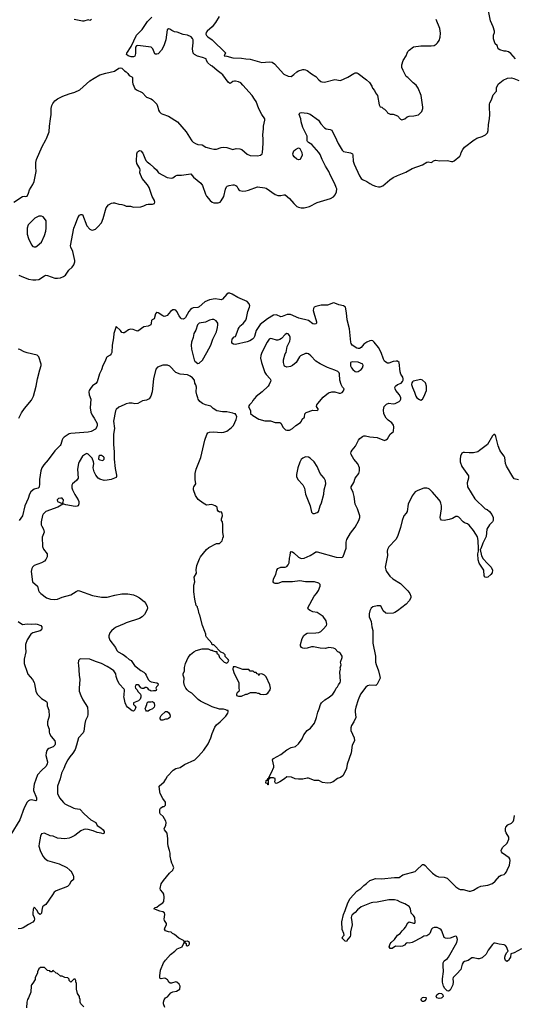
# Model space of a CAD drawing. Header units: inches. Extents: x 2220522 to 2384314, y 721474 to 893490.
# Tile 37 of 256: x 2268569 to 2275351, y 758162 to 771647. Entities that reach past the tile are written whole.
import ezdxf

# ---------------------------------------------------------------- set-up
doc = ezdxf.new("R2010")
doc.units = ezdxf.units.IN
doc.header["$MEASUREMENT"] = 0
for name, color, linetype in [('C2765', 7, 'Continuous'), ('C2766', 7, 'Continuous'), ('C2767', 7, 'Continuous'), ('C2775', 7, 'Continuous'), ('C2776', 7, 'Continuous'), ('C2777', 7, 'Continuous')]:
    doc.layers.add(name, color=color, linetype=linetype)

msp = doc.modelspace()

# ---------------------------------------------------------------- linework, layer by layer
at = {"layer": 'C2765', "color": 5}
for points, elevation in [([(2269258, 760000), (2269270, 759990), (2269304, 759930), (2269308, 759910), (2269307, 759873), (2269270, 759839), (2269250, 759797), (2269223, 759777), (2269070, 759718), (2269044, 759696), (2269018, 759662), (2268930, 759530), (2268905, 759515), (2268884, 759496), (2268873, 759450), (2268869, 759410), (2268850, 759390), (2268827, 759407), (2268810, 759445), (2268768, 759492), (2268755, 759465), (2268748, 759410), (2268751, 759390), (2268770, 759350), (2268773, 759330), (2268768, 759310), (2268750, 759285), (2268690, 759256), (2268616, 759210), (2268590, 759200), (2268550, 759195)], 240), ([(2269450, 758126), (2269408, 758170), (2269398, 758190), (2269398, 758230), (2269388, 758250), (2269388, 758270), (2269362, 758310), (2269349, 758370), (2269348, 758448), (2269338, 758470), (2269338, 758490), (2269330, 758506), (2269310, 758506), (2269270, 758466), (2269248, 758488), (2269247, 758507), (2269230, 758526), (2269190, 758528), (2269150, 758546), (2269130, 758546), (2269090, 758586), (2269068, 758588), (2269030, 758626), (2269018, 758622), (2269013, 758607), (2268990, 758606), (2268982, 758622), (2268950, 758626), (2268910, 758666), (2268853, 758667), (2268830, 758646), (2268813, 758607), (2268812, 758588), (2268782, 758530), (2268780, 758500), (2268752, 758450), (2268732, 758430), (2268725, 758415), (2268722, 758330), (2268691, 758250), (2268678, 758230), (2268666, 758190), (2268665, 758115)], 260)]:
    msp.add_lwpolyline(points, dxfattribs=dict(at, elevation=elevation))
at = {"layer": 'C2766', "color": 5}
for points, elevation in [([(2268490, 769146), (2268610, 769226), (2268631, 769231), (2268650, 769225), (2268670, 769232), (2268689, 769270), (2268704, 769316), (2268752, 769390), (2268770, 769432), (2268795, 769570), (2268790, 769630), (2268792, 769690), (2268801, 769730), (2268876, 769910), (2268926, 770000)], 240), ([(2268558, 768150), (2268590, 768133), (2268690, 768095), (2268750, 768085), (2268790, 768082), (2268833, 768087), (2268910, 768139), (2268930, 768148), (2268950, 768145), (2269050, 768108), (2269090, 768106), (2269130, 768113), (2269170, 768130), (2269196, 768150), (2269244, 768216), (2269290, 768259), (2269312, 768290), (2269327, 768330), (2269327, 768350), (2269296, 768470), (2269270, 768530), (2269268, 768550), (2269311, 768790), (2269335, 768845), (2269365, 768935), (2269390, 768968), (2269410, 768981), (2269430, 768979), (2269490, 768825), (2269530, 768780), (2269550, 768768), (2269570, 768765), (2269610, 768780), (2269642, 768810), (2269690, 768867), (2269715, 768925), (2269756, 769070), (2269788, 769112), (2269830, 769135), (2269850, 769140), (2269870, 769138), (2269930, 769121), (2269970, 769116), (2270000, 769106)], 220), ([(2270000, 767360), (2269990, 767356), (2269970, 767364), (2269950, 767390), (2269890, 767444), (2269860, 767350), (2269857, 767290), (2269836, 767190), (2269831, 767090), (2269825, 767070), (2269808, 767052), (2269769, 767031), (2269760, 767020), (2269743, 766970), (2269711, 766910), (2269690, 766851), (2269664, 766796), (2269633, 766687), (2269615, 766665), (2269570, 766632), (2269549, 766610), (2269524, 766570), (2269516, 766550), (2269520, 766510), (2269545, 766450), (2269538, 766330), (2269546, 766274), (2269562, 766230), (2269590, 766190), (2269630, 766115), (2269633, 766093), (2269629, 766070), (2269610, 766040), (2269550, 766007), (2269510, 765998), (2269270, 765981), (2269250, 765973), (2269181, 765930), (2269160, 765910), (2269150, 765892), (2269135, 765830), (2269126, 765814), (2269050, 765742), (2268962, 765618), (2268900, 765550), (2268874, 765510), (2268859, 765470), (2268841, 765350), (2268841, 765290), (2268835, 765245), (2268823, 765230), (2268770, 765215), (2268750, 765204), (2268721, 765179), (2268702, 765150), (2268685, 765090), (2268638, 764990), (2268606, 764854), (2268562, 764790)], 220), ([(2268556, 766190), (2268596, 766264), (2268637, 766323), (2268730, 766438), (2268758, 766490), (2268794, 766626), (2268814, 766730), (2268844, 766850), (2268863, 766910), (2268862, 766930), (2268833, 767030), (2268810, 767053), (2268670, 767085), (2268630, 767097), (2268570, 767128), (2268550, 767133)], 220), ([(2270000, 766373), (2269930, 766341), (2269894, 766310), (2269885, 766290), (2269856, 766150), (2269869, 766050), (2269857, 765970), (2269856, 765830), (2269867, 765727), (2269865, 765630), (2269879, 765499), (2269899, 765410), (2269898, 765390), (2269890, 765378), (2269870, 765366), (2269822, 765350), (2269770, 765339), (2269730, 765336), (2269670, 765353), (2269647, 765370), (2269612, 765410), (2269590, 765456), (2269577, 765510), (2269584, 765570), (2269582, 765590), (2269564, 765644), (2269510, 765698), (2269490, 765705), (2269470, 765697), (2269430, 765669), (2269383, 765590), (2269376, 765570), (2269360, 765490), (2269370, 765369), (2269350, 765337), (2269294, 765290), (2269285, 765270), (2269285, 765235), (2269294, 765210), (2269325, 765145), (2269373, 765070), (2269380, 765050), (2269382, 765018), (2269371, 764989), (2269357, 764983), (2269330, 764979), (2269203, 765003), (2269162, 765018), (2269162, 765010), (2269091, 764970), (2268930, 764913), (2268890, 764873), (2268883, 764857), (2268865, 764770), (2268865, 764730), (2268871, 764710), (2268896, 764670), (2268905, 764630), (2268880, 764560), (2268883, 764430), (2268895, 764395), (2268944, 764330), (2268947, 764290), (2268930, 764255), (2268908, 764230), (2268870, 764210), (2268767, 764170), (2268743, 764150), (2268734, 764130), (2268727, 764090), (2268746, 763950), (2268816, 763890), (2268826, 763830), (2268838, 763810), (2268858, 763790), (2268938, 763730), (2268993, 763713), (2269050, 763705), (2269090, 763713), (2269150, 763738), (2269270, 763771), (2269342, 763818), (2269370, 763828), (2269390, 763825), (2269570, 763762), (2269690, 763736), (2269770, 763738), (2269873, 763767), (2269970, 763785), (2270000, 763786)], 240), ([(2268550, 763406), (2268610, 763364), (2268670, 763372), (2268730, 763369), (2268790, 763373), (2268811, 763370), (2268861, 763350), (2268875, 763330), (2268873, 763310), (2268867, 763293), (2268850, 763277), (2268751, 763250), (2268721, 763230), (2268670, 763153), (2268650, 763090), (2268647, 763050), (2268652, 762988), (2268633, 762887), (2268632, 762830), (2268670, 762711), (2268683, 762683), (2268744, 762610), (2268766, 762570), (2268774, 762550), (2268791, 762451), (2268811, 762410), (2268870, 762351), (2268939, 762310), (2268947, 762290), (2268945, 762250), (2268968, 762192), (2268975, 762110), (2268951, 762030), (2268953, 761990), (2268973, 761930), (2268974, 761890), (2268979, 761870), (2269000, 761830), (2269051, 761771), (2269057, 761750), (2269055, 761725), (2269050, 761710), (2269030, 761690), (2268970, 761667), (2268950, 761653), (2268941, 761639), (2268932, 761608), (2268929, 761570), (2268950, 761481), (2268948, 761450), (2268930, 761421), (2268871, 761369), (2268816, 761304), (2268770, 761179), (2268758, 761110), (2268761, 761090), (2268800, 760990), (2268802, 760958), (2268790, 760950), (2268730, 760962), (2268710, 760958), (2268691, 760948), (2268671, 760929), (2268630, 760853), (2268572, 760688), (2268450, 760490)], 220), ([(2270000, 763372), (2269893, 763327), (2269865, 763310), (2269830, 763279), (2269807, 763250), (2269791, 763210), (2269791, 763190), (2269807, 763150), (2269881, 763050), (2269901, 763010), (2269918, 762990), (2269979, 762959), (2270000, 762944)], 240), ([(2270000, 762479), (2269933, 762553), (2269905, 762610), (2269894, 762650), (2269889, 762690), (2269859, 762730), (2269830, 762753), (2269769, 762790), (2269690, 762829), (2269610, 762855), (2269530, 762887), (2269410, 762894), (2269394, 762890), (2269374, 762870), (2269372, 762830), (2269378, 762810), (2269386, 762670), (2269395, 762610), (2269384, 762490), (2269387, 762450), (2269407, 762390), (2269436, 762330), (2269497, 762230), (2269506, 762170), (2269506, 762130), (2269498, 762102), (2269473, 762050), (2269463, 762010), (2269450, 761902), (2269438, 761882), (2269375, 761810), (2269350, 761710), (2269328, 761650), (2269300, 761600), (2269256, 761550), (2269230, 761509), (2269199, 761450), (2269177, 761390), (2269143, 761330), (2269123, 761250), (2269088, 761150), (2269090, 761050), (2269116, 760990), (2269170, 760924), (2269190, 760909), (2269310, 760848), (2269330, 760842), (2269394, 760834), (2269453, 760770), (2269545, 760690), (2269612, 760652), (2269634, 760610), (2269681, 760581), (2269714, 760550), (2269726, 760530), (2269730, 760506), (2269710, 760499), (2269687, 760507), (2269630, 760517), (2269577, 760537), (2269510, 760555), (2269470, 760561), (2269450, 760557), (2269410, 760540), (2269325, 760475), (2269273, 760447), (2269250, 760437), (2269190, 760430), (2269090, 760437), (2269030, 760463), (2268988, 760470), (2268910, 760504), (2268870, 760499), (2268854, 760466), (2268836, 760364), (2268834, 760330), (2268850, 760270), (2268885, 760190), (2268910, 760162), (2268950, 760133), (2269110, 760086), (2269215, 760035), (2269258, 760000)], 240), ([(2270000, 762359), (2269997, 762370), (2270000, 762396)], 240)]:
    msp.add_lwpolyline(points, dxfattribs=dict(at, elevation=elevation))
at = {"layer": 'C2766', "color": 5, "elevation": 240}
for points in [[(2268870, 768957), (2268830, 768957), (2268778, 768930), (2268684, 768836), (2268671, 768790), (2268671, 768710), (2268690, 768651), (2268730, 768565), (2268750, 768539), (2268770, 768535), (2268790, 768537), (2268810, 768548), (2268870, 768601), (2268910, 768690), (2268930, 768750), (2268934, 768790), (2268932, 768890), (2268910, 768925), (2268890, 768945)], [(2269690, 765678), (2269670, 765678), (2269654, 765670), (2269652, 765630), (2269670, 765618), (2269710, 765612), (2269728, 765630), (2269728, 765650), (2269720, 765660)], [(2269135, 765095), (2269100, 765090), (2269085, 765070), (2269089, 765049), (2269150, 765022), (2269158, 765022), (2269158, 765030), (2269165, 765035), (2269168, 765070), (2269161, 765081), (2269152, 765092)]]:
    msp.add_lwpolyline(points, close=True, dxfattribs=at)
at = {"layer": 'C2767', "color": 5, "elevation": 240}
for points in [[(2269552, 771650), (2269540, 771640), (2269530, 771638), (2269510, 771644), (2269450, 771627), (2269430, 771627), (2269315, 771650)], [(2268926, 770000), (2268938, 770022), (2268972, 770110), (2268977, 770190), (2268990, 770290), (2269002, 770350), (2269001, 770430), (2269010, 770470), (2269022, 770498), (2269050, 770534), (2269090, 770561), (2269162, 770598), (2269248, 770630), (2269327, 770653), (2269396, 770684), (2269530, 770808), (2269590, 770847), (2269669, 770890), (2269750, 770914), (2269870, 770942), (2269930, 770983), (2269950, 770986), (2269970, 770982), (2270000, 770951)]]:
    msp.add_lwpolyline(points, dxfattribs=at)
at = {"layer": 'C2775', "color": 5}
for points, elevation in [([(2270558, 758118), (2270541, 758170), (2270541, 758190), (2270550, 758222), (2270569, 758250), (2270594, 758266), (2270642, 758318), (2270670, 758331), (2270718, 758342), (2270764, 758370), (2270769, 758409), (2270756, 758436), (2270725, 758465), (2270709, 758469), (2270650, 758453), (2270633, 758453), (2270610, 758468), (2270605, 758490), (2270598, 758498), (2270570, 758517), (2270550, 758519), (2270510, 758509), (2270495, 758515), (2270490, 758526), (2270490, 758550), (2270501, 758630), (2270542, 758730), (2270570, 758768), (2270636, 758844), (2270697, 758890), (2270730, 758921), (2270798, 758950), (2270826, 759010), (2270826, 759030), (2270750, 759069), (2270690, 759118), (2270666, 759130), (2270646, 759150), (2270610, 759155), (2270569, 759169), (2270555, 759190), (2270562, 759218), (2270582, 759250), (2270582, 759270), (2270555, 759310), (2270550, 759326), (2270559, 759390), (2270555, 759415), (2270530, 759430), (2270490, 759439), (2270410, 759470), (2270429, 759490), (2270450, 759493), (2270481, 759519), (2270534, 759550), (2270544, 759570), (2270549, 759630), (2270546, 759670), (2270534, 759694), (2270499, 759730), (2270494, 759750), (2270509, 759810), (2270540, 759860), (2270622, 759958), (2270668, 760000)], 240), ([(2275450, 758921), (2275350, 758866), (2275305, 758855), (2275297, 758810), (2275290, 758795), (2275270, 758762), (2275250, 758748), (2275230, 758762), (2275219, 758790), (2275219, 758810), (2275230, 758842), (2275250, 758874), (2275266, 758890), (2275244, 758950), (2275230, 758966), (2275210, 758976), (2275145, 758985), (2275090, 759001), (2275070, 758999), (2275050, 758982), (2274994, 758906), (2274966, 758850), (2274910, 758801), (2274870, 758785), (2274850, 758785), (2274790, 758801), (2274770, 758799), (2274716, 758764), (2274670, 758750), (2274650, 758736), (2274637, 758710), (2274619, 758641), (2274562, 758578), (2274511, 758530), (2274507, 758510), (2274513, 758470), (2274510, 758430), (2274470, 758354), (2274450, 758342), (2274430, 758348), (2274399, 758379), (2274381, 758410), (2274367, 758467), (2274365, 758510), (2274382, 758610), (2274374, 758690), (2274376, 758730), (2274390, 758756), (2274434, 758790), (2274449, 758810), (2274563, 759010), (2274573, 759050), (2274564, 759084), (2274558, 759090), (2274550, 759094), (2274530, 759093), (2274470, 759069), (2274430, 759064), (2274406, 759066), (2274390, 759078), (2274359, 759170), (2274350, 759184), (2274330, 759197), (2274292, 759212), (2274250, 759215), (2274230, 759205), (2274217, 759190), (2274191, 759130), (2274181, 759119), (2274150, 759099), (2274110, 759097), (2274083, 759077), (2273952, 759008), (2273910, 759001), (2273890, 759005), (2273870, 758999), (2273846, 758973), (2273820, 758960), (2273790, 758955), (2273723, 758957), (2273674, 758926), (2273650, 758928), (2273637, 758950), (2273650, 758990), (2273663, 759010), (2273710, 759050), (2273750, 759108), (2273784, 759130), (2273815, 759170), (2273843, 759197), (2273860, 759220), (2273890, 759279), (2273910, 759291), (2273970, 759273), (2273985, 759275), (2273993, 759287), (2273985, 759350), (2273970, 759378), (2273935, 759410), (2273929, 759470), (2273910, 759503), (2273850, 759538), (2273790, 759561), (2273750, 759583), (2273710, 759595), (2273630, 759591), (2273560, 759580), (2273470, 759559), (2273410, 759558), (2273390, 759554), (2273250, 759495), (2273202, 759458), (2273170, 759421), (2273130, 759389), (2273117, 759370), (2273113, 759350), (2273125, 759290), (2273128, 759250), (2273106, 759154), (2273107, 759110), (2273100, 759090), (2273067, 759053), (2273050, 759022), (2273030, 759029), (2272989, 759070), (2272999, 759090), (2273016, 759110), (2273015, 759130), (2272990, 759188), (2272985, 759290), (2273010, 759390), (2273034, 759446), (2273070, 759551), (2273100, 759610), (2273190, 759710), (2273245, 759750), (2273286, 759790), (2273325, 759815), (2273370, 759856), (2273410, 759873), (2273450, 759883), (2273530, 759882), (2273710, 759901), (2273770, 759901), (2273823, 759937), (2273990, 759982), (2274009, 760000)], 220), ([(2274187, 760000), (2274230, 759958), (2274281, 759921), (2274310, 759909), (2274390, 759905), (2274430, 759890), (2274550, 759773), (2274590, 759742), (2274610, 759736), (2274650, 759733), (2274730, 759712), (2274750, 759713), (2274790, 759726), (2274850, 759763), (2274890, 759781), (2274990, 759796), (2275050, 759818), (2275090, 759850), (2275150, 759918), (2275170, 759930), (2275210, 759941), (2275226, 759954), (2275242, 759978), (2275253, 760000)], 220)]:
    msp.add_lwpolyline(points, dxfattribs=dict(at, elevation=elevation))
for points, elevation in [([(2270870, 759026), (2270838, 759022), (2270834, 759010), (2270853, 758993), (2270854, 758970), (2270862, 758962), (2270870, 758962), (2270890, 758974), (2270898, 758990), (2270898, 759010)], 240), ([(2274090, 758199), (2274079, 758210), (2274074, 758230), (2274078, 758242), (2274090, 758256), (2274110, 758261), (2274136, 758256), (2274142, 758250), (2274138, 758230), (2274125, 758210), (2274110, 758199)], 220), ([(2274321, 758241), (2274290, 758250), (2274281, 758270), (2274287, 758293), (2274310, 758311), (2274330, 758315), (2274351, 758311), (2274371, 758290), (2274375, 758270), (2274359, 758250), (2274350, 758246)], 220)]:
    msp.add_lwpolyline(points, close=True, dxfattribs=dict(at, elevation=elevation))
at = {"layer": 'C2776', "color": 5}
for points, elevation in [([(2270000, 769106), (2270030, 769095), (2270090, 769094), (2270130, 769079), (2270230, 769083), (2270270, 769096), (2270310, 769118), (2270330, 769122), (2270390, 769121), (2270418, 769130), (2270424, 769150), (2270417, 769170), (2270384, 769224), (2270343, 769350), (2270324, 769384), (2270250, 769470), (2270218, 769550), (2270221, 769590), (2270216, 769610), (2270177, 769677), (2270172, 769710), (2270177, 769810), (2270184, 769836), (2270210, 769857), (2270230, 769850), (2270258, 769818), (2270284, 769750), (2270300, 769720), (2270319, 769699), (2270354, 769674), (2270410, 769624), (2270443, 769590), (2270471, 769550), (2270590, 769485), (2270650, 769476), (2270670, 769481), (2270708, 769510), (2270730, 769516), (2270790, 769517), (2270914, 769534), (2270951, 769490), (2271054, 769410), (2271075, 769375), (2271116, 769256), (2271130, 769231), (2271181, 769170), (2271210, 769148), (2271230, 769139), (2271290, 769139), (2271316, 769150), (2271330, 769164), (2271370, 769227), (2271390, 769325), (2271404, 769356), (2271414, 769366), (2271442, 769378), (2271490, 769385), (2271510, 769384), (2271535, 769375), (2271545, 769365), (2271563, 769330), (2271576, 769316), (2271588, 769308), (2271630, 769298), (2271670, 769302), (2271708, 769312), (2271830, 769356), (2271930, 769345), (2271950, 769339), (2272070, 769253), (2272086, 769246), (2272110, 769239), (2272150, 769237), (2272190, 769247), (2272210, 769246), (2272270, 769199), (2272328, 769128), (2272370, 769090), (2272390, 769078), (2272430, 769069), (2272470, 769069), (2272542, 769090), (2272650, 769141), (2272830, 769198), (2272870, 769221), (2272896, 769250), (2272915, 769290), (2272916, 769330), (2272910, 769350), (2272890, 769399), (2272831, 769511), (2272807, 769570), (2272760, 769640), (2272716, 769730), (2272690, 769800), (2272671, 769830), (2272577, 769937), (2272527, 769967), (2272517, 769977), (2272512, 769990), (2272512, 770000)], 220), ([(2270921, 770000), (2270930, 769986), (2270948, 769968), (2270978, 769950), (2271010, 769938), (2271070, 769932), (2271123, 769903), (2271190, 769882), (2271230, 769875), (2271270, 769875), (2271330, 769896), (2271370, 769900), (2271410, 769895), (2271490, 769868), (2271538, 769882), (2271590, 769879), (2271615, 769870), (2271690, 769805), (2271730, 769785), (2271830, 769781), (2271870, 769791), (2271892, 769808), (2271899, 769830), (2271909, 769951), (2271909, 770000)], 240), ([(2272912, 770000), (2272935, 769950), (2272990, 769859), (2273010, 769843), (2273104, 769824), (2273131, 769810), (2273138, 769790), (2273143, 769710), (2273157, 769670), (2273227, 769510), (2273250, 769473), (2273270, 769456), (2273330, 769432), (2273370, 769402), (2273410, 769382), (2273450, 769365), (2273490, 769357), (2273510, 769357), (2273550, 769373), (2273645, 769455), (2273690, 769484), (2273748, 769512), (2273863, 769557), (2273952, 769608), (2274090, 769659), (2274150, 769697), (2274170, 769702), (2274210, 769691), (2274230, 769701), (2274244, 769716), (2274270, 769722), (2274330, 769712), (2274437, 769717), (2274490, 769707), (2274510, 769707), (2274526, 769714), (2274602, 769778), (2274617, 769803), (2274624, 769830), (2274643, 769870), (2274670, 769901), (2274800, 770000)], 220), ([(2275410, 765344), (2275350, 765361), (2275330, 765384), (2275246, 765530), (2275232, 765570), (2275220, 765650), (2275211, 765671), (2275167, 765727), (2275153, 765753), (2275131, 765811), (2275098, 765938), (2275090, 765962), (2275084, 765964), (2275070, 765965), (2275050, 765949), (2274981, 765830), (2274875, 765745), (2274850, 765729), (2274790, 765713), (2274730, 765713), (2274670, 765721), (2274650, 765719), (2274632, 765710), (2274613, 765667), (2274608, 765630), (2274610, 765590), (2274630, 765526), (2274722, 765402), (2274725, 765390), (2274723, 765370), (2274703, 765303), (2274711, 765250), (2274810, 765086), (2274952, 764950), (2274977, 764937), (2275011, 764911), (2275041, 764870), (2275059, 764830), (2275059, 764790), (2275051, 764770), (2275010, 764729), (2274974, 764670), (2274965, 764570), (2274921, 764479), (2274890, 764402), (2274881, 764390), (2274903, 764303), (2274925, 764265), (2274981, 764201), (2275033, 764150), (2275050, 764110), (2275046, 764070), (2275031, 764050), (2274990, 764013), (2274970, 764009), (2274953, 764013), (2274939, 764030), (2274933, 764110), (2274870, 764202), (2274853, 764250), (2274850, 764330), (2274861, 764370), (2274861, 764399), (2274854, 764514), (2274844, 764564), (2274823, 764603), (2274790, 764650), (2274730, 764724), (2274710, 764741), (2274670, 764758), (2274650, 764772), (2274590, 764835), (2274570, 764844), (2274550, 764841), (2274503, 764817), (2274458, 764802), (2274390, 764787), (2274353, 764793), (2274339, 764810), (2274336, 764830), (2274352, 764948), (2274351, 764991), (2274344, 765024), (2274334, 765054), (2274317, 765077), (2274230, 765176), (2274190, 765215), (2274170, 765227), (2274150, 765232), (2274109, 765229), (2274030, 765201), (2273990, 765180), (2273950, 765127), (2273894, 765010), (2273880, 764910), (2273870, 764890), (2273838, 764850), (2273814, 764790), (2273790, 764690), (2273749, 764570), (2273726, 764530), (2273631, 764429), (2273610, 764390), (2273607, 764370), (2273612, 764310), (2273582, 764150), (2273590, 764111), (2273600, 764090), (2273646, 764026), (2273684, 763990), (2273790, 763925), (2273819, 763899), (2273890, 763825), (2273917, 763790), (2273930, 763750), (2273930, 763730), (2273910, 763689), (2273870, 763644), (2273750, 763550), (2273714, 763526), (2273690, 763517), (2273614, 763514), (2273590, 763521), (2273555, 763550), (2273524, 763610), (2273510, 763621), (2273470, 763619), (2273410, 763605), (2273390, 763589), (2273371, 763550), (2273361, 763510), (2273362, 763470), (2273387, 763407), (2273397, 763330), (2273410, 763282), (2273412, 763110), (2273448, 762930), (2273447, 762850), (2273455, 762815), (2273488, 762728), (2273509, 762650), (2273510, 762630), (2273500, 762600), (2273470, 762546), (2273452, 762528), (2273370, 762534), (2273336, 762524), (2273314, 762506), (2273243, 762410), (2273210, 762334), (2273178, 762230), (2273170, 762190), (2273168, 762168), (2273178, 762090), (2273150, 762030), (2273119, 761981), (2273110, 761950), (2273108, 761910), (2273156, 761810), (2273158, 761770), (2273129, 761711), (2273112, 761608), (2273059, 761450), (2273048, 761390), (2273019, 761321), (2272999, 761290), (2272970, 761267), (2272925, 761255), (2272869, 761211), (2272830, 761195), (2272790, 761193), (2272720, 761200), (2272670, 761226), (2272610, 761229), (2272530, 761259), (2272510, 761261), (2272450, 761245), (2272390, 761244), (2272346, 761250), (2272295, 761275), (2272230, 761278), (2272198, 761250), (2272138, 761210), (2272090, 761185), (2272078, 761190), (2272069, 761210), (2272074, 761230), (2272074, 761250), (2272070, 761255), (2272058, 761258), (2272050, 761266), (2272010, 761266), (2271998, 761262), (2271994, 761250), (2271978, 761242), (2271974, 761230), (2271974, 761170), (2271970, 761168), (2271966, 761186), (2271946, 761190), (2271948, 761228), (2271954, 761234), (2271966, 761234), (2271970, 761254), (2271982, 761258), (2272022, 761338), (2272052, 761408), (2272054, 761430), (2272037, 761510), (2272049, 761530), (2272150, 761585), (2272230, 761647), (2272290, 761678), (2272350, 761694), (2272394, 761730), (2272443, 761797), (2272466, 761854), (2272509, 761910), (2272555, 761945), (2272610, 762011), (2272637, 762090), (2272655, 762165), (2272676, 762210), (2272694, 762266), (2272709, 762290), (2272754, 762330), (2272813, 762367), (2272861, 762410), (2272889, 762450), (2272909, 762490), (2272929, 762510), (2272941, 762539), (2272963, 762570), (2272967, 762590), (2272961, 762710), (2272969, 762750), (2272965, 762770), (2272979, 762810), (2272969, 762850), (2272989, 762910), (2272989, 762930), (2272970, 762968), (2272947, 762987), (2272930, 762988), (2272895, 763030), (2272870, 763041), (2272810, 763049), (2272763, 763037), (2272690, 763038), (2272596, 763056), (2272570, 763056), (2272510, 763040), (2272470, 763036), (2272450, 763040), (2272433, 763050), (2272421, 763070), (2272419, 763090), (2272443, 763170), (2272467, 763213), (2272487, 763233), (2272510, 763243), (2272630, 763249), (2272670, 763255), (2272696, 763270), (2272730, 763299), (2272775, 763350), (2272781, 763370), (2272772, 763412), (2272730, 763473), (2272650, 763526), (2272590, 763537), (2272550, 763556), (2272529, 763570), (2272521, 763590), (2272609, 763750), (2272641, 763790), (2272664, 763830), (2272689, 763890), (2272689, 763910), (2272681, 763921), (2272670, 763932), (2272610, 763950), (2272490, 763948), (2272410, 763963), (2272310, 763948), (2272170, 763948), (2272110, 763927), (2272070, 763925), (2272054, 763934), (2272044, 763950), (2272049, 763990), (2272082, 764050), (2272094, 764110), (2272109, 764130), (2272150, 764147), (2272210, 764148), (2272230, 764156), (2272250, 764179), (2272264, 764210), (2272270, 764270), (2272280, 764310), (2272281, 764350), (2272290, 764363), (2272310, 764358), (2272330, 764345), (2272390, 764287), (2272430, 764267), (2272470, 764270), (2272552, 764308), (2272610, 764347), (2272630, 764357), (2272650, 764360), (2272910, 764287), (2272978, 764282), (2272994, 764286), (2273004, 764296), (2273044, 764410), (2273044, 764490), (2273053, 764530), (2273105, 764615), (2273170, 764695), (2273221, 764790), (2273234, 764830), (2273232, 764850), (2273199, 764950), (2273170, 765010), (2273157, 765117), (2273143, 765170), (2273116, 765230), (2273113, 765250), (2273152, 765310), (2273170, 765370), (2273221, 765430), (2273230, 765470), (2273227, 765510), (2273204, 765564), (2273150, 765629), (2273116, 765690), (2273110, 765710), (2273112, 765730), (2273127, 765753), (2273175, 765805), (2273215, 765890), (2273233, 765910), (2273270, 765937), (2273290, 765946), (2273310, 765946), (2273370, 765933), (2273470, 765924), (2273570, 765886), (2273590, 765891), (2273610, 765908), (2273651, 765969), (2273693, 766007), (2273701, 766070), (2273694, 766094), (2273670, 766126), (2273620, 766160), (2273592, 766190), (2273562, 766250), (2273558, 766302), (2273568, 766350), (2273597, 766383), (2273630, 766397), (2273690, 766385), (2273719, 766390), (2273770, 766416), (2273784, 766430), (2273794, 766450), (2273794, 766470), (2273777, 766510), (2273726, 766570), (2273716, 766590), (2273713, 766610), (2273722, 766630), (2273749, 766650), (2273798, 766670), (2273818, 766690), (2273829, 766710), (2273829, 766730), (2273821, 766750), (2273794, 766794), (2273784, 766824), (2273772, 766950), (2273750, 766968), (2273730, 766971), (2273690, 766965), (2273630, 766943), (2273610, 766945), (2273590, 766956), (2273572, 766972), (2273556, 766996), (2273526, 767090), (2273490, 767156), (2273430, 767231), (2273410, 767249), (2273390, 767252), (2273370, 767249), (2273330, 767230), (2273290, 767203), (2273250, 767157), (2273230, 767142), (2273210, 767142), (2273190, 767150), (2273130, 767189), (2273116, 767210), (2273111, 767230), (2273089, 767411), (2273057, 767537), (2273050, 767630), (2273035, 767710), (2273010, 767730), (2272944, 767744), (2272890, 767766), (2272870, 767770), (2272790, 767739), (2272705, 767735), (2272630, 767721), (2272607, 767710), (2272596, 767690), (2272594, 767666), (2272600, 767630), (2272638, 767510), (2272641, 767490), (2272630, 767482), (2272610, 767479), (2272590, 767483), (2272530, 767526), (2272397, 767557), (2272283, 767610), (2272236, 767610), (2272170, 767580), (2272150, 767579), (2272090, 767604), (2272050, 767602), (2271968, 767550), (2271868, 767472), (2271813, 767390), (2271801, 767359), (2271791, 767310), (2271780, 767290), (2271761, 767270), (2271727, 767250), (2271690, 767236), (2271530, 767200), (2271501, 767201), (2271478, 767218), (2271476, 767236), (2271484, 767270), (2271510, 767303), (2271530, 767310), (2271553, 767367), (2271565, 767410), (2271577, 767430), (2271590, 767448), (2271635, 767485), (2271668, 767530), (2271680, 767560), (2271698, 767650), (2271722, 767710), (2271725, 767730), (2271717, 767757), (2271687, 767787), (2271562, 767842), (2271482, 767890), (2271450, 767901), (2271430, 767900), (2271410, 767889), (2271350, 767818), (2271330, 767812), (2271310, 767813), (2271250, 767824), (2271170, 767810), (2271110, 767783), (2271030, 767715), (2271010, 767707), (2270950, 767700), (2270928, 767692), (2270910, 767678), (2270890, 767652), (2270845, 767570), (2270830, 767553), (2270810, 767545), (2270790, 767550), (2270779, 767559), (2270757, 767590), (2270726, 767650), (2270710, 767667), (2270690, 767674), (2270670, 767671), (2270635, 767650), (2270590, 767594), (2270570, 767585), (2270550, 767584), (2270530, 767590), (2270470, 767631), (2270450, 767638), (2270445, 767635), (2270430, 767617), (2270412, 767548), (2270384, 767536), (2270375, 767525), (2270373, 767490), (2270367, 767470), (2270330, 767450), (2270270, 767440), (2270190, 767383), (2270170, 767384), (2270124, 767404), (2270090, 767407), (2270062, 767398), (2270010, 767363), (2270000, 767360)], 220), ([(2270668, 760000), (2270670, 760002), (2270682, 760030), (2270669, 760070), (2270654, 760094), (2270645, 760125), (2270634, 760190), (2270634, 760230), (2270625, 760270), (2270604, 760330), (2270599, 760370), (2270601, 760430), (2270590, 760506), (2270554, 760550), (2270549, 760570), (2270573, 760610), (2270578, 760650), (2270575, 760670), (2270535, 760735), (2270497, 760770), (2270489, 760790), (2270492, 760828), (2270502, 760850), (2270530, 760871), (2270550, 760872), (2270568, 760890), (2270569, 760930), (2270530, 760982), (2270497, 761050), (2270489, 761070), (2270482, 761150), (2270549, 761211), (2270575, 761245), (2270595, 761285), (2270673, 761367), (2270710, 761391), (2270770, 761407), (2270830, 761447), (2270970, 761511), (2271020, 761560), (2271096, 761644), (2271153, 761730), (2271189, 761811), (2271207, 761873), (2271243, 761957), (2271270, 761991), (2271318, 762030), (2271395, 762110), (2271422, 762150), (2271428, 762170), (2271426, 762186), (2271414, 762186), (2271396, 762196), (2271363, 762203), (2271310, 762205), (2271210, 762235), (2271050, 762315), (2271018, 762338), (2270930, 762423), (2270890, 762446), (2270865, 762470), (2270849, 762490), (2270829, 762530), (2270818, 762570), (2270825, 762630), (2270813, 762670), (2270813, 762690), (2270827, 762730), (2270830, 762774), (2270843, 762830), (2270879, 762910), (2270910, 762951), (2270955, 762990), (2270990, 763010), (2271071, 763031), (2271152, 763032), (2271190, 763014), (2271210, 763014), (2271224, 763004), (2271250, 762994), (2271273, 762993), (2271274, 762970), (2271293, 762953), (2271310, 762914), (2271374, 762850), (2271410, 762834), (2271430, 762854), (2271438, 762870), (2271430, 762886), (2271387, 762927), (2271386, 762950), (2271366, 762970), (2271327, 762987), (2271230, 763086), (2271207, 763087), (2271206, 763110), (2271129, 763190), (2271122, 763210), (2271122, 763230), (2271109, 763270), (2271074, 763350), (2271038, 763490), (2271028, 763510), (2271016, 763576), (2271007, 763593), (2271007, 763607), (2270990, 763626), (2270969, 763709), (2270956, 763810), (2270958, 763902), (2270969, 763950), (2270963, 764010), (2270992, 764068), (2270989, 764111), (2270996, 764170), (2271035, 764265), (2271050, 764290), (2271129, 764390), (2271163, 764417), (2271270, 764472), (2271310, 764474), (2271346, 764510), (2271348, 764530), (2271356, 764544), (2271362, 764570), (2271355, 764630), (2271355, 764730), (2271348, 764770), (2271338, 764790), (2271338, 764810), (2271348, 764850), (2271346, 764890), (2271330, 764906), (2271310, 764902), (2271290, 764918), (2271282, 764930), (2271278, 764970), (2271248, 764990), (2271205, 765005), (2271130, 764999), (2271085, 765025), (2271015, 765075), (2270979, 765130), (2270952, 765210), (2270952, 765230), (2270958, 765250), (2270985, 765290), (2270975, 765350), (2270976, 765430), (2270990, 765491), (2271052, 765650), (2271107, 765890), (2271135, 765965), (2271149, 765990), (2271170, 765997), (2271230, 766003), (2271330, 765995), (2271370, 765997), (2271410, 766013), (2271470, 766055), (2271501, 766090), (2271539, 766170), (2271548, 766210), (2271527, 766247), (2271513, 766247), (2271490, 766257), (2271410, 766275), (2271350, 766275), (2271272, 766292), (2271220, 766320), (2271190, 766354), (2271118, 766370), (2271078, 766390), (2271038, 766418), (2271015, 766450), (2271014, 766470), (2270997, 766510), (2270989, 766550), (2270992, 766612), (2270984, 766644), (2270969, 766670), (2270964, 766710), (2270940, 766740), (2270906, 766766), (2270870, 766784), (2270770, 766792), (2270710, 766815), (2270630, 766903), (2270597, 766917), (2270530, 766915), (2270458, 766890), (2270438, 766862), (2270402, 766730), (2270388, 766550), (2270368, 766492), (2270344, 766456), (2270310, 766437), (2270255, 766425), (2270191, 766389), (2270150, 766385), (2270110, 766395), (2270070, 766395), (2270030, 766387), (2270000, 766373)], 240), ([(2270000, 763786), (2270010, 763786), (2270050, 763784), (2270130, 763768), (2270173, 763753), (2270210, 763731), (2270277, 763677), (2270299, 763650), (2270319, 763610), (2270321, 763590), (2270316, 763570), (2270280, 763500), (2270250, 763469), (2270210, 763444), (2270030, 763385), (2270000, 763372)], 240), ([(2270000, 762944), (2270030, 762923), (2270070, 762883), (2270098, 762870), (2270144, 762804), (2270230, 762736), (2270271, 762711), (2270290, 762691), (2270305, 762670), (2270330, 762612), (2270352, 762590), (2270370, 762578), (2270450, 762566), (2270471, 762550), (2270470, 762546), (2270465, 762530), (2270445, 762510), (2270436, 762490), (2270445, 762470), (2270439, 762461), (2270430, 762455), (2270406, 762454), (2270370, 762453), (2270359, 762459), (2270342, 762470), (2270328, 762490), (2270310, 762502), (2270290, 762499), (2270270, 762489), (2270250, 762488), (2270230, 762498), (2270209, 762530), (2270196, 762536), (2270170, 762538), (2270159, 762530), (2270154, 762510), (2270159, 762490), (2270178, 762470), (2270190, 762445), (2270225, 762410), (2270232, 762390), (2270232, 762370), (2270221, 762339), (2270200, 762320), (2270131, 762290), (2270131, 762270), (2270150, 762250), (2270161, 762230), (2270150, 762195), (2270130, 762175), (2270110, 762182), (2270049, 762230), (2270033, 762250), (2270017, 762290), (2270000, 762359)], 240), ([(2270000, 762396), (2270008, 762470), (2270000, 762479)], 240), ([(2275253, 760000), (2275286, 760070), (2275296, 760130), (2275290, 760155), (2275279, 760170), (2275189, 760230), (2275173, 760250), (2275169, 760270), (2275187, 760310), (2275252, 760368), (2275275, 760425), (2275274, 760450), (2275240, 760510), (2275232, 760532), (2275230, 760570), (2275236, 760590), (2275262, 760618), (2275310, 760644), (2275333, 760667), (2275346, 760690), (2275352, 760748)], 220), ([(2274009, 760000), (2274090, 760075), (2274110, 760077), (2274130, 760063), (2274170, 760016), (2274187, 760000)], 220)]:
    msp.add_lwpolyline(points, dxfattribs=dict(at, elevation=elevation))
for points, elevation in [([(2272390, 769729), (2272370, 769737), (2272334, 769770), (2272319, 769790), (2272314, 769810), (2272329, 769850), (2272350, 769871), (2272391, 769891), (2272410, 769882), (2272437, 769830), (2272441, 769790), (2272426, 769750), (2272410, 769734)], 220), ([(2271210, 767541), (2271170, 767532), (2271115, 767505), (2271030, 767489), (2271008, 767470), (2270983, 767397), (2270959, 767350), (2270947, 767293), (2270925, 767230), (2270921, 767190), (2270924, 767136), (2270961, 766990), (2270970, 766971), (2271010, 766938), (2271030, 766945), (2271076, 766984), (2271136, 767090), (2271190, 767191), (2271218, 767270), (2271267, 767370), (2271283, 767430), (2271287, 767470), (2271285, 767490), (2271263, 767523), (2271230, 767540)], 240), ([(2272230, 767349), (2272210, 767335), (2272159, 767281), (2272135, 767265), (2272110, 767257), (2272090, 767257), (2272030, 767278), (2272010, 767280), (2271990, 767270), (2271962, 767230), (2271890, 767089), (2271876, 767050), (2271873, 767010), (2271886, 766950), (2271930, 766815), (2271950, 766786), (2272003, 766730), (2272011, 766710), (2272007, 766690), (2271991, 766650), (2271974, 766626), (2271895, 766550), (2271810, 766485), (2271764, 766430), (2271750, 766402), (2271718, 766370), (2271705, 766350), (2271732, 766290), (2271733, 766253), (2271764, 766224), (2271850, 766178), (2271930, 766151), (2272010, 766151), (2272070, 766131), (2272134, 766130), (2272150, 766122), (2272182, 766062), (2272212, 766032), (2272230, 766025), (2272270, 766026), (2272310, 766046), (2272355, 766090), (2272418, 766130), (2272433, 766150), (2272443, 766177), (2272475, 766205), (2272478, 766250), (2272495, 766265), (2272590, 766300), (2272650, 766296), (2272657, 766303), (2272664, 766310), (2272641, 766350), (2272645, 766370), (2272657, 766390), (2272730, 766476), (2272805, 766535), (2272850, 766551), (2272890, 766551), (2272950, 766532), (2272970, 766532), (2272990, 766542), (2273010, 766562), (2273018, 766590), (2272995, 766615), (2272975, 766650), (2272959, 766710), (2272955, 766795), (2272948, 766810), (2272930, 766828), (2272889, 766849), (2272790, 766885), (2272690, 766933), (2272630, 766969), (2272563, 767043), (2272530, 767069), (2272510, 767075), (2272490, 767075), (2272418, 767042), (2272406, 767030), (2272359, 766950), (2272310, 766909), (2272283, 766897), (2272230, 766889), (2272202, 766902), (2272194, 766914), (2272185, 766950), (2272186, 766990), (2272209, 767070), (2272221, 767090), (2272235, 767170), (2272274, 767246), (2272277, 767270), (2272277, 767297), (2272270, 767324), (2272250, 767346)], 240), ([(2273130, 766961), (2273107, 766953), (2273106, 766906), (2273118, 766878), (2273137, 766857), (2273170, 766831), (2273190, 766826), (2273210, 766827), (2273250, 766857), (2273270, 766881), (2273279, 766910), (2273275, 766930), (2273210, 766958)], 240), ([(2274070, 766717), (2273965, 766695), (2273954, 766686), (2273947, 766673), (2273943, 766650), (2273953, 766610), (2273984, 766544), (2274000, 766490), (2274013, 766470), (2274050, 766443), (2274070, 766438), (2274090, 766448), (2274110, 766483), (2274146, 766570), (2274146, 766626), (2274132, 766672), (2274094, 766710)], 220), ([(2272490, 765662), (2272450, 765642), (2272430, 765622), (2272411, 765589), (2272382, 765510), (2272363, 765417), (2272365, 765390), (2272385, 765350), (2272450, 765276), (2272466, 765250), (2272474, 765230), (2272487, 765150), (2272552, 764990), (2272570, 764902), (2272590, 764886), (2272610, 764883), (2272650, 764899), (2272667, 764913), (2272673, 764927), (2272687, 764990), (2272708, 765032), (2272738, 765150), (2272745, 765210), (2272767, 765290), (2272762, 765330), (2272746, 765366), (2272710, 765403), (2272691, 765430), (2272650, 765527), (2272608, 765590), (2272550, 765643), (2272530, 765654)], 240), ([(2271530, 762786), (2271498, 762782), (2271494, 762750), (2271510, 762694), (2271572, 762570), (2271574, 762486), (2271578, 762470), (2271572, 762448), (2271550, 762426), (2271542, 762410), (2271542, 762390), (2271570, 762382), (2271610, 762382), (2271670, 762412), (2271690, 762412), (2271733, 762433), (2271807, 762433), (2271830, 762422), (2271850, 762422), (2271870, 762412), (2271910, 762405), (2271950, 762412), (2271970, 762425), (2272002, 762470), (2272009, 762490), (2271997, 762537), (2271950, 762646), (2271926, 762670), (2271890, 762686), (2271858, 762682), (2271850, 762666), (2271842, 762682), (2271827, 762687), (2271810, 762706), (2271790, 762706), (2271770, 762726), (2271730, 762726), (2271710, 762746), (2271630, 762748)], 240), ([(2270310, 762177), (2270297, 762190), (2270290, 762208), (2270314, 762270), (2270315, 762290), (2270330, 762305), (2270374, 762306), (2270391, 762311), (2270411, 762290), (2270416, 762250), (2270411, 762230), (2270392, 762210), (2270350, 762189), (2270330, 762179)], 240), ([(2270530, 762054), (2270510, 762055), (2270495, 762070), (2270497, 762090), (2270510, 762118), (2270570, 762171), (2270590, 762171), (2270610, 762158), (2270626, 762130), (2270631, 762110), (2270630, 762089), (2270610, 762075), (2270590, 762069), (2270570, 762069)], 240)]:
    msp.add_lwpolyline(points, close=True, dxfattribs=dict(at, elevation=elevation))
at = {"layer": 'C2777', "color": 5}
for points, elevation in [([(2275369, 771110), (2275302, 771182), (2275270, 771205), (2275238, 771218), (2275210, 771215), (2275154, 771234), (2275130, 771249), (2275114, 771294), (2275090, 771318), (2275066, 771386), (2275064, 771410), (2275066, 771434), (2275079, 771470), (2275077, 771490), (2275061, 771550), (2275023, 771630), (2274996, 771770)], 220), ([(2271909, 770000), (2271909, 770010), (2271901, 770070), (2271912, 770150), (2271910, 770190), (2271932, 770270), (2271929, 770290), (2271890, 770349), (2271848, 770428), (2271810, 770525), (2271790, 770559), (2271755, 770610), (2271630, 770752), (2271600, 770780), (2271570, 770795), (2271530, 770806), (2271514, 770806), (2271490, 770802), (2271470, 770782), (2271450, 770775), (2271430, 770789), (2271354, 770890), (2271332, 770912), (2271278, 770950), (2271209, 771009), (2271190, 771018), (2271150, 771058), (2271129, 771090), (2271126, 771110), (2271078, 771130), (2271006, 771146), (2270964, 771170), (2270949, 771190), (2270941, 771250), (2270949, 771330), (2270949, 771370), (2270939, 771390), (2270919, 771410), (2270870, 771437), (2270810, 771445), (2270730, 771474), (2270690, 771479), (2270657, 771497), (2270630, 771519), (2270610, 771522), (2270590, 771506), (2270573, 771370), (2270547, 771290), (2270513, 771230), (2270470, 771179), (2270450, 771173), (2270430, 771174), (2270421, 771181), (2270393, 771250), (2270370, 771269), (2270190, 771295), (2270172, 771288), (2270156, 771270), (2270158, 771182), (2270150, 771149), (2270130, 771137), (2270098, 771138), (2270055, 771150), (2270034, 771170), (2270037, 771190), (2270099, 771281), (2270170, 771435), (2270247, 771513), (2270320, 771620), (2270379, 771681)], 240), ([(2271305, 771690), (2271256, 771610), (2271210, 771549), (2271141, 771490), (2271127, 771470), (2271121, 771450), (2271131, 771430), (2271151, 771410), (2271210, 771371), (2271390, 771191), (2271374, 771150), (2271410, 771147), (2271490, 771126), (2271610, 771121), (2271670, 771110), (2271730, 771107), (2271890, 771062), (2271990, 771071), (2272030, 771065), (2272063, 771043), (2272190, 770903), (2272250, 770875), (2272290, 770871), (2272330, 770896), (2272367, 770933), (2272390, 770946), (2272450, 770963), (2272470, 770964), (2272490, 770961), (2272510, 770951), (2272570, 770904), (2272630, 770867), (2272670, 770824), (2272700, 770800), (2272710, 770794), (2272750, 770793), (2272890, 770827), (2272970, 770815), (2273070, 770859), (2273151, 770911), (2273170, 770919), (2273190, 770919), (2273210, 770911), (2273325, 770825), (2273366, 770786), (2273397, 770737), (2273408, 770710), (2273436, 770676), (2273450, 770645), (2273476, 770610), (2273500, 770480), (2273510, 770454), (2273534, 770450), (2273552, 770432), (2273570, 770422), (2273602, 770390), (2273614, 770370), (2273650, 770352), (2273691, 770351), (2273750, 770331), (2273790, 770283), (2273810, 770276), (2273850, 770288), (2273884, 770316), (2273910, 770327), (2273971, 770331), (2274035, 770345), (2274057, 770363), (2274081, 770390), (2274096, 770430), (2274098, 770450), (2274072, 770610), (2274033, 770710), (2274004, 770750), (2273963, 770783), (2273890, 770855), (2273870, 770869), (2273825, 770950), (2273809, 770990), (2273809, 771010), (2273809, 771030), (2273825, 771090), (2273869, 771150), (2273881, 771190), (2273893, 771210), (2273910, 771231), (2273970, 771275), (2274070, 771290), (2274210, 771288), (2274250, 771294), (2274281, 771310), (2274299, 771330), (2274319, 771361), (2274334, 771406), (2274338, 771462), (2274328, 771528), (2274280, 771650)], 240), ([(2270000, 770951), (2270005, 770945), (2270030, 770932), (2270050, 770912), (2270070, 770882), (2270105, 770865), (2270115, 770855), (2270115, 770790), (2270119, 770770), (2270150, 770705), (2270170, 770686), (2270250, 770651), (2270310, 770586), (2270370, 770563), (2270391, 770550), (2270448, 770488), (2270465, 770450), (2270471, 770410), (2270485, 770385), (2270510, 770363), (2270530, 770351), (2270610, 770327), (2270734, 770250), (2270853, 770110), (2270921, 770000)], 240), ([(2274800, 770000), (2274810, 770007), (2274837, 770023), (2274912, 770048), (2274954, 770070), (2274981, 770099), (2274992, 770130), (2274996, 770210), (2275012, 770290), (2275017, 770350), (2275009, 770451), (2275009, 770490), (2275014, 770510), (2275037, 770550), (2275061, 770619), (2275105, 770670), (2275107, 770713), (2275130, 770765), (2275200, 770820), (2275256, 770844), (2275310, 770851), (2275343, 770843), (2275415, 770815)], 220), ([(2272512, 770000), (2272512, 770050), (2272450, 770170), (2272427, 770247), (2272425, 770290), (2272401, 770350), (2272409, 770370), (2272430, 770377), (2272510, 770368), (2272550, 770354), (2272664, 770270), (2272699, 770219), (2272750, 770166), (2272771, 770151), (2272824, 770144), (2272850, 770132), (2272912, 770000)], 220)]:
    msp.add_lwpolyline(points, dxfattribs=dict(at, elevation=elevation))

doc.saveas('drawing.dxf')
